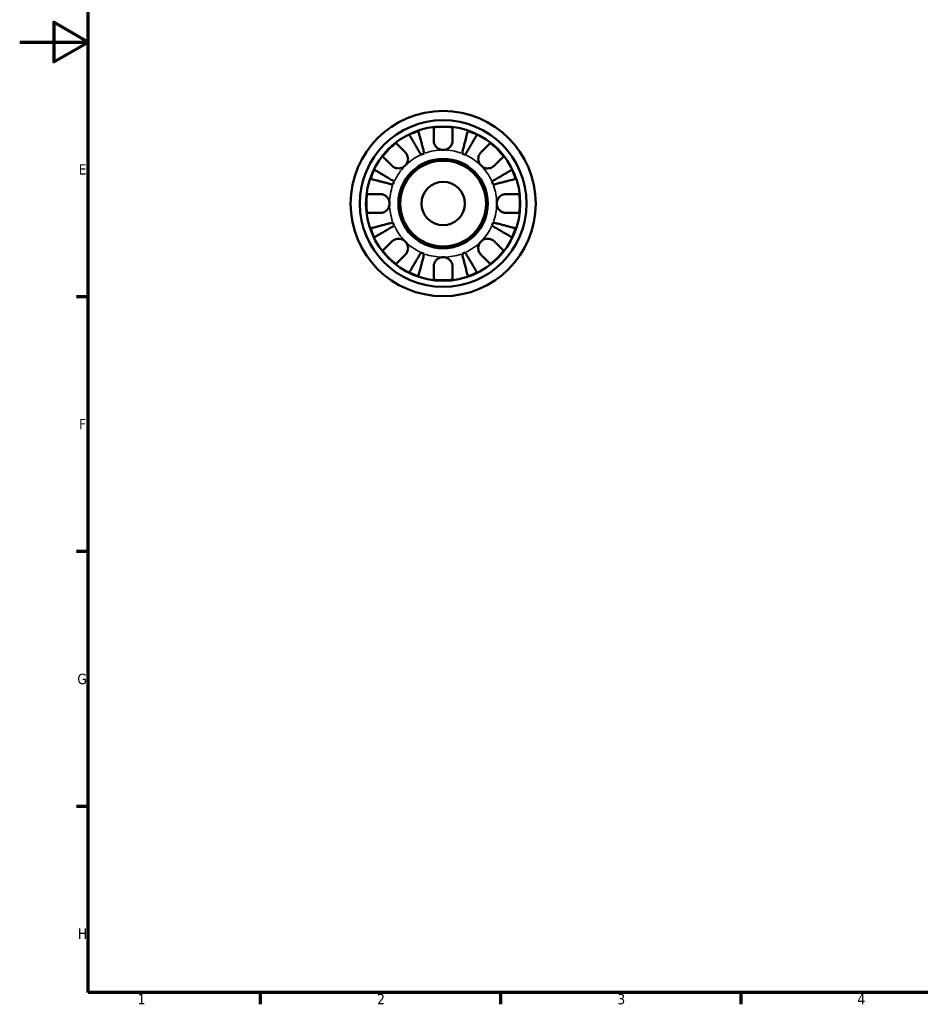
# Model space of a CAD drawing. Header units: millimetres. Extents: x 0 to 906, y 0 to 594.
# Tile 1 of 5: x 0 to 263, y 17 to 304. Entities that reach past the tile are written whole.
import ezdxf

# ---------------------------------------------------------------- set-up
doc = ezdxf.new("R2010")
doc.units = ezdxf.units.MM
for name, color, linetype, lineweight in [('Border (ANSI)', 7, 'Continuous', 70), ('Visible (ANSI)', 7, 'Continuous', 50), ('Visible Narrow (ANSI)', 7, 'Continuous', 35)]:
    doc.layers.add(name, color=color, linetype=linetype, lineweight=lineweight)
doc.styles.add('Note Text (ANSI)', font='tahoma.ttf')

# ---------------------------------------------------------------- blocks, each defined once
blk = doc.blocks.new('Borders Default Border')
at = {"layer": 'Border (ANSI)'}
for p, q in [((20, 222.75), (16.55, 222.75)), ((20, 148.5), (16.55, 148.5)), ((20, 74.25), (16.55, 74.25)), ((70.08, 20), (70.08, 16.55)), ((140.17, 20), (140.17, 16.55)), ((210.25, 20), (210.25, 16.55))]:
    blk.add_line(p, q, dxfattribs=at)
at = {"layer": 'Border (ANSI)', "flags": 128}
for points in [[(20, 20), (20, 574), (821, 574), (821, 20), (20, 20)], [(0, 297), (20, 297), (10, 302.77), (10, 291.23), (20, 297)]]:
    blk.add_lwpolyline(points, dxfattribs=at)
at = {"layer": 'Border (ANSI)', "color": 230, "true_color": 0xff0080, "char_height": 3.05, "attachment_point": 7, "style": 'Note Text (ANSI)'}
for s, insert in [('E', (17.21, 258.35)), ('F', (17.29, 184.1)), ('G', (16.81, 109.79)), ('H', (16.97, 35.6)), ('1', (34.35, 16.55)), ('2', (104.2, 16.55)), ('3', (174.26, 16.49)), ('4', (244.23, 16.55))]:
    blk.add_mtext(s, dxfattribs=dict(at, insert=insert))

msp = doc.modelspace()

# ---------------------------------------------------------------- linework, layer by layer
at = {"layer": 'Visible (ANSI)'}
for radius in [27, 24.3, 22.5, 13.04, 12.5, 6.32]:
    msp.add_circle((123.4585, 249.9274), radius, dxfattribs=at)
for radius, start, end in [(22.3611, 108.804434, 116.195566), (22.3611, 82.935798, 97.064202), (22.3611, 63.804434, 71.195566), (22.3611, 127.935798, 142.064202), (22.3611, 37.935798, 52.064202), (15.625, 110.666222, 114.333778), (15.625, 65.666222, 69.333778), (22.3611, 153.804434, 161.195566), (22.3611, 18.804434, 26.195566), (15.625, 155.666222, 159.333778), (15.625, 20.666222, 24.333778), (22.3611, 172.935798, 187.064202), (22.3611, 352.935798, 7.064202), (15.625, 200.666222, 204.333778), (15.625, 335.666222, 339.333778), (22.3611, 198.804434, 206.195566), (22.3611, 333.804434, 341.195566), (22.3611, 217.935798, 232.064202), (15.625, 245.666222, 249.333778), (15.625, 290.666222, 294.333778), (22.3611, 307.935798, 322.064202), (22.3611, 243.804434, 251.195566), (22.3611, 288.804434, 296.195566), (22.3611, 262.935798, 277.064202)]:
    msp.add_arc((123.4585, 249.9274), radius, start, end, dxfattribs=at)
for points, knots in [([(117.0202, 264.1643), (116.8035, 264.5322), (116.5668, 264.9341), (116.1031, 265.7212), (115.8762, 266.1064), (115.4764, 266.7852), (115.2666, 267.1414), (114.8748, 267.8065), (114.6928, 268.1154), (114.3876, 268.6336), (114.2361, 268.8907), (113.9749, 269.3343), (113.8651, 269.5207), (113.7023, 269.7971), (113.6333, 269.9141), (113.5875, 269.9918)], [3.066309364, 3.066309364, 3.066309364, 3.066309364, 3.194419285, 3.194419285, 3.322529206, 3.322529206, 3.450148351, 3.450148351, 3.577767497, 3.577767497, 3.70507415, 3.70507415, 3.832380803, 3.832380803, 3.956199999, 3.956199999, 3.956199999, 3.956199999]), ([(116.2507, 271.0949), (116.2733, 271.0076), (116.3073, 270.8761), (116.3876, 270.5656), (116.4418, 270.3561), (116.5707, 269.8577), (116.6454, 269.5688), (116.796, 268.9865), (116.8857, 268.6395), (117.079, 267.8921), (117.1825, 267.4919), (117.3797, 266.7292), (117.4917, 266.2964), (117.7204, 265.4119), (117.8372, 264.9604), (117.9441, 264.5469)], [0.130431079, 0.130431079, 0.130431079, 0.130431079, 0.254250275, 0.254250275, 0.381556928, 0.381556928, 0.508863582, 0.508863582, 0.636482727, 0.636482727, 0.764101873, 0.764101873, 0.892211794, 0.892211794, 1.020321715, 1.020321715, 1.020321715, 1.020321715]), ([(120.7085, 268.3024), (120.7085, 268.5995), (120.7085, 268.9006), (120.7085, 269.5752), (120.7085, 269.9359), (120.7085, 270.5397), (120.7085, 270.8389), (120.7085, 271.355), (120.7085, 271.5719), (120.7085, 271.8928), (120.7085, 272.0284), (120.7085, 272.1187)], [3.379862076, 3.379862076, 3.379862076, 3.379862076, 3.474437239, 3.474437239, 3.602650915, 3.602650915, 3.730018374, 3.730018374, 3.857385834, 3.857385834, 3.980705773, 3.980705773, 3.980705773, 3.980705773]), ([(126.2085, 272.1187), (126.2085, 272.0284), (126.2085, 271.8928), (126.2085, 271.5719), (126.2085, 271.355), (126.2085, 270.8389), (126.2085, 270.5397), (126.2085, 269.9359), (126.2085, 269.5752), (126.2085, 268.9006), (126.2085, 268.5995), (126.2085, 268.3024)], [0.130436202, 0.130436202, 0.130436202, 0.130436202, 0.253756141, 0.253756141, 0.381123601, 0.381123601, 0.508491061, 0.508491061, 0.636704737, 0.636704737, 0.7312799, 0.7312799, 0.7312799, 0.7312799]), ([(128.973, 264.5469), (129.0799, 264.9604), (129.1967, 265.4119), (129.4254, 266.2964), (129.5373, 266.7292), (129.7346, 267.4919), (129.8381, 267.8921), (130.0314, 268.6395), (130.1211, 268.9865), (130.2717, 269.5688), (130.3464, 269.8577), (130.4753, 270.3561), (130.5295, 270.5656), (130.6098, 270.8761), (130.6438, 271.0076), (130.6664, 271.0949)], [3.066309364, 3.066309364, 3.066309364, 3.066309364, 3.194419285, 3.194419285, 3.322529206, 3.322529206, 3.450148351, 3.450148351, 3.577767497, 3.577767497, 3.70507415, 3.70507415, 3.832380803, 3.832380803, 3.956199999, 3.956199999, 3.956199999, 3.956199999]), ([(133.3295, 269.9918), (133.2837, 269.9141), (133.2148, 269.7971), (133.052, 269.5207), (132.9422, 269.3343), (132.681, 268.8907), (132.5295, 268.6336), (132.2243, 268.1154), (132.0423, 267.8065), (131.6505, 267.1414), (131.4407, 266.7852), (131.0409, 266.1064), (130.814, 265.7212), (130.3503, 264.9341), (130.1136, 264.5322), (129.8968, 264.1643)], [0.130431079, 0.130431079, 0.130431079, 0.130431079, 0.254250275, 0.254250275, 0.381556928, 0.381556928, 0.508863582, 0.508863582, 0.636482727, 0.636482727, 0.764101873, 0.764101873, 0.892211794, 0.892211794, 1.020321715, 1.020321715, 1.020321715, 1.020321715]), ([(109.7114, 267.5636), (109.7753, 267.4997), (109.8712, 267.4038), (110.0981, 267.1769), (110.2515, 267.0235), (110.6164, 266.6586), (110.828, 266.447), (111.2549, 266.0201), (111.51, 265.765), (111.987, 265.288), (112.1999, 265.0751), (112.41, 264.865)], [0.130436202, 0.130436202, 0.130436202, 0.130436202, 0.253756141, 0.253756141, 0.381123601, 0.381123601, 0.508491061, 0.508491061, 0.636704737, 0.636704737, 0.7312799, 0.7312799, 0.7312799, 0.7312799]), ([(123.4585, 265.5524), (123.2423, 265.5524), (123.0268, 265.5779), (122.5882, 265.6832), (122.3682, 265.7669), (121.8495, 266.0443), (121.574, 266.2692), (121.1927, 266.7251), (121.0639, 266.9295), (120.8894, 267.3057), (120.8318, 267.4704), (120.7475, 267.8084), (120.7221, 267.9805), (120.7099, 268.2016), (120.7085, 268.2521), (120.7085, 268.3024)], [-1.90924489, -1.90924489, -1.90924489, -1.90924489, -1.844361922, -1.844361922, -1.773906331, -1.773906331, -1.667194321, -1.667194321, -1.592931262, -1.592931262, -1.537778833, -1.537778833, -1.481036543, -1.481036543, -1.464133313, -1.464133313, -1.464133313, -1.464133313]), ([(126.2085, 268.3024), (126.2085, 268.196), (126.2024, 268.0887), (126.1703, 267.816), (126.1357, 267.6511), (126.0309, 267.3128), (125.9585, 267.1414), (125.7365, 266.7378), (125.5693, 266.5179), (125.1235, 266.0869), (124.8341, 265.8964), (124.1813, 265.6243), (123.8216, 265.5524), (123.4585, 265.5524)], [-0.440325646, -0.440325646, -0.440325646, -0.440325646, -0.4055486, -0.4055486, -0.352381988, -0.352381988, -0.295104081, -0.295104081, -0.211907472, -0.211907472, -0.108920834, -0.108920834, 0, 0, 0, 0]), ([(134.5071, 264.865), (134.7172, 265.0751), (134.9301, 265.288), (135.4071, 265.765), (135.6621, 266.0201), (136.0891, 266.447), (136.3007, 266.6586), (136.6656, 267.0235), (136.819, 267.1769), (137.0459, 267.4038), (137.1418, 267.4997), (137.2057, 267.5636)], [3.379862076, 3.379862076, 3.379862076, 3.379862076, 3.474437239, 3.474437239, 3.602650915, 3.602650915, 3.730018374, 3.730018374, 3.857385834, 3.857385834, 3.980705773, 3.980705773, 3.980705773, 3.980705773]), ([(112.41, 264.865), (112.4763, 264.7987), (112.5398, 264.7285), (112.7105, 264.5182), (112.8095, 264.3699), (112.9827, 264.0437), (113.0548, 263.8666), (113.1827, 263.422), (113.2194, 263.1514), (113.2097, 262.5337), (113.1399, 262.1933), (112.8705, 261.5384), (112.6671, 261.233), (112.41, 260.9759)], [-0.443071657, -0.443071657, -0.443071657, -0.443071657, -0.411970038, -0.411970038, -0.354958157, -0.354958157, -0.295544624, -0.295544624, -0.212762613, -0.212762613, -0.109073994, -0.109073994, 0, 0, 0, 0]), ([(134.5071, 260.9759), (134.3663, 261.1167), (134.2413, 261.2723), (134.0196, 261.6193), (133.9264, 261.8111), (133.7577, 262.2928), (133.7058, 262.5874), (133.6981, 263.1638), (133.7372, 263.4398), (133.87, 263.8871), (133.9429, 264.0623), (134.1179, 264.3865), (134.2182, 264.5346), (134.3864, 264.7385), (134.4456, 264.8035), (134.5071, 264.865)], [0, 0, 0, 0, 0.059721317, 0.059721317, 0.123531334, 0.123531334, 0.212973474, 0.212973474, 0.297474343, 0.297474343, 0.356478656, 0.356478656, 0.413755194, 0.413755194, 0.442639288, 0.442639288, 0.442639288, 0.442639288]), ([(108.5209, 260.9759), (108.3108, 261.186), (108.0979, 261.3989), (107.6209, 261.8759), (107.3659, 262.131), (106.9389, 262.558), (106.7273, 262.7695), (106.3624, 263.1344), (106.209, 263.2878), (105.9821, 263.5147), (105.8862, 263.6106), (105.8223, 263.6745)], [3.379862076, 3.379862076, 3.379862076, 3.379862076, 3.474437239, 3.474437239, 3.602650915, 3.602650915, 3.730018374, 3.730018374, 3.857385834, 3.857385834, 3.980705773, 3.980705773, 3.980705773, 3.980705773]), ([(141.0947, 263.6745), (141.0309, 263.6106), (140.935, 263.5147), (140.7081, 263.2878), (140.5547, 263.1344), (140.1898, 262.7695), (139.9782, 262.558), (139.5512, 262.131), (139.2962, 261.8759), (138.8192, 261.3989), (138.6063, 261.186), (138.3962, 260.9759)], [0.130436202, 0.130436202, 0.130436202, 0.130436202, 0.253756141, 0.253756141, 0.381123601, 0.381123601, 0.508491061, 0.508491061, 0.636704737, 0.636704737, 0.7312799, 0.7312799, 0.7312799, 0.7312799]), ([(103.3941, 259.7984), (103.4719, 259.7526), (103.5889, 259.6836), (103.8652, 259.5209), (104.0516, 259.4111), (104.4952, 259.1498), (104.7523, 258.9983), (105.2705, 258.6931), (105.5794, 258.5111), (106.2445, 258.1194), (106.6007, 257.9095), (107.2795, 257.5097), (107.6647, 257.2828), (108.4518, 256.8191), (108.8537, 256.5824), (109.2217, 256.3657)], [0.130431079, 0.130431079, 0.130431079, 0.130431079, 0.254250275, 0.254250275, 0.381556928, 0.381556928, 0.508863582, 0.508863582, 0.636482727, 0.636482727, 0.764101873, 0.764101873, 0.892211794, 0.892211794, 1.020321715, 1.020321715, 1.020321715, 1.020321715]), ([(112.41, 260.9759), (112.2692, 260.8352), (112.1136, 260.7101), (111.7667, 260.4885), (111.5748, 260.3952), (111.0931, 260.2265), (110.7985, 260.1747), (110.2221, 260.167), (109.9461, 260.206), (109.4988, 260.3388), (109.3236, 260.4117), (108.9994, 260.5867), (108.8514, 260.6871), (108.6474, 260.8553), (108.5824, 260.9144), (108.5209, 260.9759)], [0, 0, 0, 0, 0.059721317, 0.059721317, 0.123531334, 0.123531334, 0.212973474, 0.212973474, 0.297474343, 0.297474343, 0.356478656, 0.356478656, 0.413755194, 0.413755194, 0.442639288, 0.442639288, 0.442639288, 0.442639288]), ([(138.3962, 260.9759), (138.3299, 260.9096), (138.2596, 260.8461), (138.0494, 260.6754), (137.901, 260.5764), (137.5748, 260.4032), (137.3978, 260.3311), (136.9531, 260.2032), (136.6825, 260.1665), (136.0649, 260.1762), (135.7244, 260.246), (135.0695, 260.5154), (134.7642, 260.7188), (134.5071, 260.9759)], [-0.443071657, -0.443071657, -0.443071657, -0.443071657, -0.411970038, -0.411970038, -0.354958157, -0.354958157, -0.295544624, -0.295544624, -0.212762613, -0.212762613, -0.109073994, -0.109073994, 0, 0, 0, 0]), ([(137.6954, 256.3657), (138.0634, 256.5824), (138.4652, 256.8191), (139.2524, 257.2828), (139.6376, 257.5097), (140.3164, 257.9095), (140.6726, 258.1194), (141.3377, 258.5111), (141.6466, 258.6931), (142.1648, 258.9983), (142.4219, 259.1498), (142.8655, 259.4111), (143.0519, 259.5209), (143.3282, 259.6836), (143.4452, 259.7526), (143.523, 259.7984)], [3.066309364, 3.066309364, 3.066309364, 3.066309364, 3.194419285, 3.194419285, 3.322529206, 3.322529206, 3.450148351, 3.450148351, 3.577767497, 3.577767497, 3.70507415, 3.70507415, 3.832380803, 3.832380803, 3.956199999, 3.956199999, 3.956199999, 3.956199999]), ([(108.839, 255.4418), (108.4255, 255.5487), (107.974, 255.6655), (107.0896, 255.8942), (106.6567, 256.0062), (105.894, 256.2034), (105.4938, 256.3069), (104.7464, 256.5002), (104.3994, 256.59), (103.8171, 256.7405), (103.5282, 256.8153), (103.0298, 256.9442), (102.8204, 256.9983), (102.5098, 257.0786), (102.3784, 257.1126), (102.291, 257.1352)], [3.066309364, 3.066309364, 3.066309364, 3.066309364, 3.194419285, 3.194419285, 3.322529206, 3.322529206, 3.450148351, 3.450148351, 3.577767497, 3.577767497, 3.70507415, 3.70507415, 3.832380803, 3.832380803, 3.956199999, 3.956199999, 3.956199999, 3.956199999]), ([(144.6261, 257.1352), (144.5387, 257.1126), (144.4073, 257.0786), (144.0967, 256.9983), (143.8873, 256.9442), (143.3889, 256.8153), (143.1, 256.7405), (142.5177, 256.59), (142.1706, 256.5002), (141.4233, 256.3069), (141.0231, 256.2034), (140.2604, 256.0062), (139.8275, 255.8942), (138.9431, 255.6655), (138.4915, 255.5487), (138.0781, 255.4418)], [0.130431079, 0.130431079, 0.130431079, 0.130431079, 0.254250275, 0.254250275, 0.381556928, 0.381556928, 0.508863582, 0.508863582, 0.636482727, 0.636482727, 0.764101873, 0.764101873, 0.892211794, 0.892211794, 1.020321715, 1.020321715, 1.020321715, 1.020321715]), ([(101.2672, 252.6774), (101.3575, 252.6774), (101.4931, 252.6774), (101.814, 252.6774), (102.0309, 252.6774), (102.547, 252.6774), (102.8462, 252.6774), (103.4501, 252.6774), (103.8108, 252.6774), (104.4853, 252.6774), (104.7864, 252.6774), (105.0835, 252.6774)], [0.130436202, 0.130436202, 0.130436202, 0.130436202, 0.253756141, 0.253756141, 0.381123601, 0.381123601, 0.508491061, 0.508491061, 0.636704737, 0.636704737, 0.7312799, 0.7312799, 0.7312799, 0.7312799]), ([(105.0835, 252.6774), (105.1899, 252.6774), (105.2972, 252.6712), (105.5699, 252.6391), (105.7348, 252.6046), (106.0731, 252.4997), (106.2445, 252.4273), (106.6481, 252.2053), (106.868, 252.0381), (107.299, 251.5923), (107.4895, 251.3029), (107.7616, 250.6502), (107.8335, 250.2904), (107.8335, 249.9274)], [-0.440325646, -0.440325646, -0.440325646, -0.440325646, -0.4055486, -0.4055486, -0.352381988, -0.352381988, -0.295104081, -0.295104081, -0.211907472, -0.211907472, -0.108920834, -0.108920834, 0, 0, 0, 0]), ([(139.0835, 249.9274), (139.0835, 250.1436), (139.1091, 250.3591), (139.2144, 250.7977), (139.2981, 251.0177), (139.5755, 251.5364), (139.8004, 251.8119), (140.2562, 252.1932), (140.4606, 252.322), (140.8369, 252.4965), (141.0016, 252.5541), (141.3396, 252.6384), (141.5116, 252.6638), (141.7328, 252.676), (141.7833, 252.6774), (141.8335, 252.6774)], [-1.90924489, -1.90924489, -1.90924489, -1.90924489, -1.844361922, -1.844361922, -1.773906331, -1.773906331, -1.667194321, -1.667194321, -1.592931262, -1.592931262, -1.537778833, -1.537778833, -1.481036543, -1.481036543, -1.464133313, -1.464133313, -1.464133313, -1.464133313]), ([(141.8335, 252.6774), (142.1307, 252.6774), (142.4317, 252.6774), (143.1063, 252.6774), (143.467, 252.6774), (144.0709, 252.6774), (144.37, 252.6774), (144.8862, 252.6774), (145.1031, 252.6774), (145.424, 252.6774), (145.5596, 252.6774), (145.6499, 252.6774)], [3.379862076, 3.379862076, 3.379862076, 3.379862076, 3.474437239, 3.474437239, 3.602650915, 3.602650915, 3.730018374, 3.730018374, 3.857385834, 3.857385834, 3.980705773, 3.980705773, 3.980705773, 3.980705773]), ([(107.8335, 249.9274), (107.8335, 249.7111), (107.808, 249.4956), (107.7027, 249.057), (107.619, 248.8371), (107.3416, 248.3183), (107.1167, 248.0428), (106.6609, 247.6615), (106.4565, 247.5327), (106.0802, 247.3582), (105.9155, 247.3006), (105.5775, 247.2163), (105.4054, 247.191), (105.1843, 247.1787), (105.1338, 247.1774), (105.0835, 247.1774)], [-1.90924489, -1.90924489, -1.90924489, -1.90924489, -1.844361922, -1.844361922, -1.773906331, -1.773906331, -1.667194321, -1.667194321, -1.592931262, -1.592931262, -1.537778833, -1.537778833, -1.481036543, -1.481036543, -1.464133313, -1.464133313, -1.464133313, -1.464133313]), ([(141.8335, 247.1774), (141.7272, 247.1774), (141.6199, 247.1835), (141.3472, 247.2156), (141.1823, 247.2502), (140.8439, 247.355), (140.6725, 247.4274), (140.269, 247.6494), (140.0491, 247.8167), (139.6181, 248.2624), (139.4276, 248.5519), (139.1554, 249.2046), (139.0835, 249.5643), (139.0835, 249.9274)], [-0.440325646, -0.440325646, -0.440325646, -0.440325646, -0.4055486, -0.4055486, -0.352381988, -0.352381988, -0.295104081, -0.295104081, -0.211907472, -0.211907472, -0.108920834, -0.108920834, 0, 0, 0, 0]), ([(105.0835, 247.1774), (104.7864, 247.1774), (104.4853, 247.1774), (103.8108, 247.1774), (103.4501, 247.1774), (102.8462, 247.1774), (102.547, 247.1774), (102.0309, 247.1774), (101.814, 247.1774), (101.4931, 247.1774), (101.3575, 247.1774), (101.2672, 247.1774)], [3.379862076, 3.379862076, 3.379862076, 3.379862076, 3.474437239, 3.474437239, 3.602650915, 3.602650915, 3.730018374, 3.730018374, 3.857385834, 3.857385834, 3.980705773, 3.980705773, 3.980705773, 3.980705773]), ([(145.6499, 247.1774), (145.5596, 247.1774), (145.424, 247.1774), (145.1031, 247.1774), (144.8862, 247.1774), (144.37, 247.1774), (144.0709, 247.1774), (143.467, 247.1774), (143.1063, 247.1774), (142.4317, 247.1774), (142.1307, 247.1774), (141.8335, 247.1774)], [0.130436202, 0.130436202, 0.130436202, 0.130436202, 0.253756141, 0.253756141, 0.381123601, 0.381123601, 0.508491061, 0.508491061, 0.636704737, 0.636704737, 0.7312799, 0.7312799, 0.7312799, 0.7312799]), ([(102.291, 242.7195), (102.3784, 242.7421), (102.5098, 242.7761), (102.8204, 242.8564), (103.0298, 242.9106), (103.5282, 243.0395), (103.8171, 243.1142), (104.3994, 243.2648), (104.7464, 243.3545), (105.4938, 243.5478), (105.894, 243.6513), (106.6567, 243.8486), (107.0896, 243.9605), (107.974, 244.1892), (108.4255, 244.306), (108.839, 244.4129)], [0.130431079, 0.130431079, 0.130431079, 0.130431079, 0.254250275, 0.254250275, 0.381556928, 0.381556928, 0.508863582, 0.508863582, 0.636482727, 0.636482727, 0.764101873, 0.764101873, 0.892211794, 0.892211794, 1.020321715, 1.020321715, 1.020321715, 1.020321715]), ([(138.0781, 244.4129), (138.4915, 244.306), (138.9431, 244.1892), (139.8275, 243.9605), (140.2604, 243.8486), (141.0231, 243.6513), (141.4233, 243.5478), (142.1706, 243.3545), (142.5177, 243.2648), (143.1, 243.1142), (143.3889, 243.0395), (143.8873, 242.9106), (144.0967, 242.8564), (144.4073, 242.7761), (144.5387, 242.7421), (144.6261, 242.7195)], [3.066309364, 3.066309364, 3.066309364, 3.066309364, 3.194419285, 3.194419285, 3.322529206, 3.322529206, 3.450148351, 3.450148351, 3.577767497, 3.577767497, 3.70507415, 3.70507415, 3.832380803, 3.832380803, 3.956199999, 3.956199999, 3.956199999, 3.956199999]), ([(109.2217, 243.4891), (108.8537, 243.2723), (108.4518, 243.0356), (107.6647, 242.572), (107.2795, 242.345), (106.6007, 241.9452), (106.2445, 241.7354), (105.5794, 241.3436), (105.2705, 241.1617), (104.7523, 240.8564), (104.4952, 240.705), (104.0516, 240.4437), (103.8652, 240.3339), (103.5889, 240.1711), (103.4719, 240.1022), (103.3941, 240.0564)], [3.066309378, 3.066309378, 3.066309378, 3.066309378, 3.194419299, 3.194419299, 3.322529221, 3.322529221, 3.450148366, 3.450148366, 3.577767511, 3.577767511, 3.705074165, 3.705074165, 3.832380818, 3.832380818, 3.956200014, 3.956200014, 3.956200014, 3.956200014]), ([(143.523, 240.0564), (143.4452, 240.1022), (143.3282, 240.1711), (143.0519, 240.3339), (142.8655, 240.4437), (142.4219, 240.705), (142.1648, 240.8564), (141.6466, 241.1617), (141.3377, 241.3436), (140.6726, 241.7354), (140.3164, 241.9452), (139.6376, 242.345), (139.2524, 242.572), (138.4652, 243.0356), (138.0634, 243.2723), (137.6954, 243.4891)], [0.130431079, 0.130431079, 0.130431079, 0.130431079, 0.254250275, 0.254250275, 0.381556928, 0.381556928, 0.508863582, 0.508863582, 0.636482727, 0.636482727, 0.764101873, 0.764101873, 0.892211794, 0.892211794, 1.020321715, 1.020321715, 1.020321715, 1.020321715]), ([(105.8223, 236.1803), (105.8862, 236.2441), (105.9821, 236.34), (106.209, 236.5669), (106.3624, 236.7203), (106.7273, 237.0852), (106.9389, 237.2968), (107.3659, 237.7238), (107.6209, 237.9788), (108.0979, 238.4558), (108.3108, 238.6687), (108.5209, 238.8788)], [0.130436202, 0.130436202, 0.130436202, 0.130436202, 0.253756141, 0.253756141, 0.381123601, 0.381123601, 0.508491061, 0.508491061, 0.636704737, 0.636704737, 0.7312799, 0.7312799, 0.7312799, 0.7312799]), ([(108.5209, 238.8788), (108.5872, 238.9451), (108.6575, 239.0086), (108.8677, 239.1794), (109.0161, 239.2783), (109.3422, 239.4515), (109.5193, 239.5236), (109.964, 239.6516), (110.2345, 239.6883), (110.8522, 239.6785), (111.1926, 239.6088), (111.8476, 239.3393), (112.1529, 239.1359), (112.41, 238.8788)], [-0.443071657, -0.443071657, -0.443071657, -0.443071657, -0.411970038, -0.411970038, -0.354958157, -0.354958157, -0.295544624, -0.295544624, -0.212762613, -0.212762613, -0.109073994, -0.109073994, 0, 0, 0, 0]), ([(112.41, 238.8788), (112.5508, 238.7381), (112.6758, 238.5824), (112.8974, 238.2355), (112.9907, 238.0436), (113.1594, 237.562), (113.2113, 237.2673), (113.2189, 236.6909), (113.1799, 236.4149), (113.0471, 235.9676), (112.9742, 235.7925), (112.7992, 235.4683), (112.6989, 235.3202), (112.5306, 235.1162), (112.4715, 235.0513), (112.41, 234.9897)], [0, 0, 0, 0, 0.059721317, 0.059721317, 0.123531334, 0.123531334, 0.212973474, 0.212973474, 0.297474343, 0.297474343, 0.356478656, 0.356478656, 0.413755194, 0.413755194, 0.442639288, 0.442639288, 0.442639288, 0.442639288]), ([(134.5071, 234.9897), (134.4408, 235.056), (134.3773, 235.1263), (134.2065, 235.3365), (134.1076, 235.4849), (133.9344, 235.8111), (133.8623, 235.9881), (133.7344, 236.4328), (133.6977, 236.7034), (133.7074, 237.3211), (133.7772, 237.6615), (134.0466, 238.3164), (134.25, 238.6217), (134.5071, 238.8788)], [-0.443071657, -0.443071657, -0.443071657, -0.443071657, -0.411970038, -0.411970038, -0.354958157, -0.354958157, -0.295544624, -0.295544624, -0.212762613, -0.212762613, -0.109073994, -0.109073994, 0, 0, 0, 0]), ([(134.5071, 238.8788), (134.6479, 239.0196), (134.8035, 239.1446), (135.1504, 239.3663), (135.3423, 239.4596), (135.824, 239.6282), (136.1186, 239.6801), (136.695, 239.6878), (136.971, 239.6487), (137.4183, 239.5159), (137.5934, 239.443), (137.9176, 239.268), (138.0657, 239.1677), (138.2697, 238.9995), (138.3347, 238.9403), (138.3962, 238.8788)], [0, 0, 0, 0, 0.059721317, 0.059721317, 0.123531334, 0.123531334, 0.212973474, 0.212973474, 0.297474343, 0.297474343, 0.356478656, 0.356478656, 0.413755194, 0.413755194, 0.442639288, 0.442639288, 0.442639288, 0.442639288]), ([(138.3962, 238.8788), (138.6063, 238.6687), (138.8192, 238.4558), (139.2962, 237.9788), (139.5512, 237.7238), (139.9782, 237.2968), (140.1898, 237.0852), (140.5547, 236.7203), (140.7081, 236.5669), (140.935, 236.34), (141.0309, 236.2441), (141.0947, 236.1803)], [3.379862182, 3.379862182, 3.379862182, 3.379862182, 3.474437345, 3.474437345, 3.60265102, 3.60265102, 3.73001848, 3.73001848, 3.85738594, 3.85738594, 3.980705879, 3.980705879, 3.980705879, 3.980705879]), ([(113.5875, 229.8629), (113.6333, 229.9407), (113.7023, 230.0577), (113.8651, 230.3341), (113.9749, 230.5205), (114.2361, 230.964), (114.3876, 231.2212), (114.6928, 231.7393), (114.8748, 232.0482), (115.2666, 232.7133), (115.4764, 233.0695), (115.8762, 233.7483), (116.1031, 234.1335), (116.5668, 234.9207), (116.8035, 235.3225), (117.0202, 235.6905)], [0.130431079, 0.130431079, 0.130431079, 0.130431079, 0.254250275, 0.254250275, 0.381556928, 0.381556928, 0.508863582, 0.508863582, 0.636482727, 0.636482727, 0.764101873, 0.764101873, 0.892211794, 0.892211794, 1.020321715, 1.020321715, 1.020321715, 1.020321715]), ([(129.8968, 235.6905), (130.1136, 235.3225), (130.3503, 234.9207), (130.814, 234.1335), (131.0409, 233.7483), (131.4407, 233.0695), (131.6505, 232.7133), (132.0423, 232.0482), (132.2243, 231.7393), (132.5295, 231.2212), (132.681, 230.964), (132.9422, 230.5205), (133.052, 230.3341), (133.2148, 230.0577), (133.2837, 229.9407), (133.3295, 229.8629)], [3.066309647, 3.066309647, 3.066309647, 3.066309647, 3.194419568, 3.194419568, 3.32252949, 3.32252949, 3.450148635, 3.450148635, 3.577767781, 3.577767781, 3.705074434, 3.705074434, 3.832381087, 3.832381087, 3.956200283, 3.956200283, 3.956200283, 3.956200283]), ([(112.41, 234.9897), (112.1999, 234.7796), (111.987, 234.5667), (111.51, 234.0897), (111.2549, 233.8347), (110.828, 233.4077), (110.6164, 233.1962), (110.2515, 232.8312), (110.0981, 232.6778), (109.8712, 232.4509), (109.7753, 232.355), (109.7114, 232.2912)], [3.379864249, 3.379864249, 3.379864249, 3.379864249, 3.474439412, 3.474439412, 3.602653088, 3.602653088, 3.730020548, 3.730020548, 3.857388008, 3.857388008, 3.980707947, 3.980707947, 3.980707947, 3.980707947]), ([(117.9441, 235.3078), (117.8372, 234.8944), (117.7204, 234.4428), (117.4917, 233.5584), (117.3797, 233.1255), (117.1825, 232.3628), (117.079, 231.9626), (116.8857, 231.2153), (116.796, 230.8682), (116.6454, 230.2859), (116.5707, 229.997), (116.4418, 229.4986), (116.3876, 229.2892), (116.3073, 228.9787), (116.2733, 228.8472), (116.2507, 228.7598)], [3.066309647, 3.066309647, 3.066309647, 3.066309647, 3.194419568, 3.194419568, 3.32252949, 3.32252949, 3.450148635, 3.450148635, 3.577767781, 3.577767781, 3.705074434, 3.705074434, 3.832381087, 3.832381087, 3.956200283, 3.956200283, 3.956200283, 3.956200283]), ([(120.7085, 231.5524), (120.7085, 231.5537), (120.7085, 231.555), (120.7088, 231.7001), (120.7202, 231.8457), (120.7648, 232.1209), (120.7951, 232.2498), (120.8845, 232.534), (120.9481, 232.6875), (121.1628, 233.0942), (121.3407, 233.3318), (121.8003, 233.772), (122.0864, 233.9598), (122.7352, 234.2302), (123.0947, 234.3024), (123.4585, 234.3024)], [-0.445583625, -0.445583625, -0.445583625, -0.445583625, -0.445141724, -0.445141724, -0.39685363, -0.39685363, -0.35426056, -0.35426056, -0.302154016, -0.302154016, -0.211658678, -0.211658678, -0.109155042, -0.109155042, 0, 0, 0, 0]), ([(123.4585, 234.3024), (123.6852, 234.3024), (123.9109, 234.2744), (124.3724, 234.1581), (124.605, 234.0644), (125.1281, 233.7658), (125.3968, 233.5344), (125.7621, 233.0732), (125.8834, 232.8703), (126.0369, 232.5203), (126.0848, 232.3809), (126.1546, 232.1104), (126.1782, 231.9803), (126.2032, 231.7505), (126.2085, 231.651), (126.2085, 231.5524)], [0, 0, 0, 0, 0.067982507, 0.067982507, 0.142826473, 0.142826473, 0.248528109, 0.248528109, 0.320453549, 0.320453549, 0.366296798, 0.366296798, 0.408279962, 0.408279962, 0.440581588, 0.440581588, 0.440581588, 0.440581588]), ([(130.6664, 228.7598), (130.6438, 228.8472), (130.6098, 228.9787), (130.5295, 229.2892), (130.4753, 229.4986), (130.3464, 229.997), (130.2717, 230.2859), (130.1211, 230.8682), (130.0314, 231.2153), (129.8381, 231.9626), (129.7346, 232.3628), (129.5373, 233.1255), (129.4254, 233.5584), (129.1967, 234.4428), (129.0799, 234.8944), (128.973, 235.3078)], [0.130431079, 0.130431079, 0.130431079, 0.130431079, 0.254250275, 0.254250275, 0.381556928, 0.381556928, 0.508863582, 0.508863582, 0.636482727, 0.636482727, 0.764101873, 0.764101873, 0.892211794, 0.892211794, 1.020321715, 1.020321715, 1.020321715, 1.020321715]), ([(137.2057, 232.2912), (137.1418, 232.355), (137.0459, 232.4509), (136.819, 232.6778), (136.6656, 232.8312), (136.3007, 233.1962), (136.0891, 233.4077), (135.6621, 233.8347), (135.4071, 234.0897), (134.9301, 234.5667), (134.7172, 234.7796), (134.5071, 234.9897)], [0.130436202, 0.130436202, 0.130436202, 0.130436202, 0.253756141, 0.253756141, 0.381123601, 0.381123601, 0.508491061, 0.508491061, 0.636704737, 0.636704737, 0.7312799, 0.7312799, 0.7312799, 0.7312799]), ([(120.7085, 227.736), (120.7085, 227.8263), (120.7085, 227.9619), (120.7085, 228.2828), (120.7085, 228.4998), (120.7085, 229.0159), (120.7085, 229.315), (120.7085, 229.9189), (120.7085, 230.2796), (120.7085, 230.9542), (120.7085, 231.2552), (120.7085, 231.5524)], [0.130436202, 0.130436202, 0.130436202, 0.130436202, 0.253756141, 0.253756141, 0.381123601, 0.381123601, 0.508491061, 0.508491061, 0.636704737, 0.636704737, 0.7312799, 0.7312799, 0.7312799, 0.7312799]), ([(126.2085, 231.5524), (126.2085, 231.2552), (126.2085, 230.9542), (126.2085, 230.2796), (126.2085, 229.9189), (126.2085, 229.315), (126.2085, 229.0159), (126.2085, 228.4998), (126.2085, 228.2828), (126.2085, 227.9619), (126.2085, 227.8263), (126.2085, 227.736)], [3.379864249, 3.379864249, 3.379864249, 3.379864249, 3.474439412, 3.474439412, 3.602653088, 3.602653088, 3.730020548, 3.730020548, 3.857388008, 3.857388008, 3.980707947, 3.980707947, 3.980707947, 3.980707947])]:
    msp.add_open_spline(points, degree=3, knots=knots, dxfattribs=at)
at = {"layer": 'Visible Narrow (ANSI)'}
for start, end in [(115.367089, 133.966689), (91.033311, 109.632911), (70.367089, 88.966689), (46.033311, 64.632911), (136.033311, 154.632911), (25.367089, 43.966689), (160.367089, 178.966689), (1.033311, 19.632911), (181.033311, 199.632911), (340.367089, 358.966689), (205.367089, 223.966689), (316.033311, 334.632911), (226.033311, 244.632911), (295.367089, 313.966689), (250.367089, 268.966689), (271.033311, 289.632911)]:
    msp.add_arc((123.4585, 249.9274), 15.625, start, end, dxfattribs=at)

# ---------------------------------------------------------------- block references
msp.add_blockref('Borders Default Border', (0, 0))

doc.saveas('drawing.dxf')
